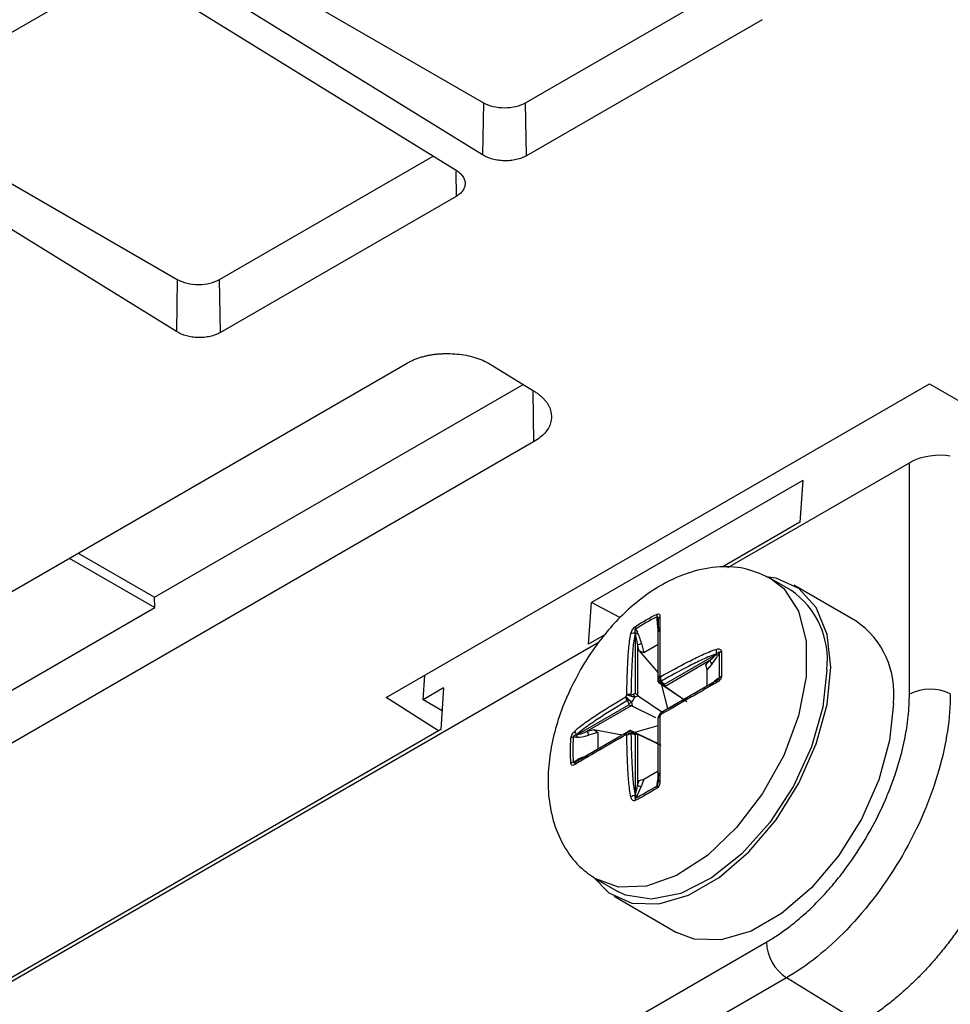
# Model space of a CAD drawing. Header units: millimetres. Extents: x -155 to 1130, y -373 to 1265.
# Tile 30 of 198: x 972 to 1004, y -258 to -225. Entities that reach past the tile are written whole.
import ezdxf

# ---------------------------------------------------------------- set-up
doc = ezdxf.new("R2010")
doc.units = ezdxf.units.MM

msp = doc.modelspace()

# ---------------------------------------------------------------- linework, layer by layer
at = {"color": 7, "linetype": 'Continuous', "lineweight": 25}
for p, q in [((977.983, -221.509), (988.068, -227.324)), ((988.041, -229.097), (977.576, -222.633)), ((967.182, -227.745), (975.186, -223.124)), ((976.674, -223.154), (987.14, -229.617)), ((989.503, -227.324), (996.756, -223.136)), ((997.534, -224.506), (989.53, -229.127)), ((967.589, -227.51), (977.673, -233.324)), ((988.068, -227.324), (988.041, -229.097)), ((989.53, -229.127), (989.503, -227.324)), ((977.647, -235.097), (967.182, -228.634)), ((979.108, -233.324), (986.362, -229.137)), ((987.14, -230.507), (979.135, -235.127)), ((977.673, -233.324), (977.647, -235.097)), ((979.135, -235.127), (979.108, -233.324)), ((931.717, -267.198), (985.457, -236.174)), ((988.359, -236.232), (989.772, -237.105)), ((976.9, -244.113), (989.418, -236.886)), ((984.769, -247.521), (1003.214, -236.873)), ((1003.214, -236.873), (1006.69, -238.88)), ((989.772, -238.839), (936.031, -269.862)), ((996.37, -243.109), (1002.537, -239.549)), ((1002.537, -247.406), (1002.537, -239.549)), ((998.915, -240.151), (991.744, -244.291)), ((998.915, -240.151), (998.818, -241.567)), ((998.818, -241.567), (996.176, -243.092)), ((974.303, -242.614), (976.9, -244.113)), ((974.002, -242.788), (976.905, -244.463)), ((997.711, -243.42), (997.843, -243.49)), ((998.506, -243.873), (997.843, -243.49)), ((1000.727, -244.924), (998.606, -243.7)), ((976.905, -244.463), (976.9, -244.113)), ((991.64, -245.71), (991.744, -244.291)), ((992.702, -244.806), (991.744, -244.291)), ((948.941, -260.607), (976.905, -244.463)), ((993.967, -244.918), (993.967, -244.775)), ((993.23, -245.349), (993.223, -245.337)), ((993.23, -247.383), (993.23, -245.349)), ((993.235, -245.197), (993.297, -245.304)), ((936.966, -277.402), (992.003, -245.63)), ((992.168, -245.405), (991.64, -245.71)), ((993.439, -245.683), (993.517, -246)), ((993.301, -245.711), (993.301, -247.438)), ((993.357, -245.938), (993.301, -245.711)), ((993.357, -245.938), (994, -246.679)), ((993.517, -246), (993.357, -245.938)), ((994, -245.721), (993.517, -246)), ((996.085, -245.998), (996.023, -246.105)), ((994.222, -247.067), (995.984, -246.05)), ((995.735, -246.276), (994.239, -247.139)), ((995.623, -246.405), (995.735, -246.276)), ((995.984, -246.05), (995.991, -246.038)), ((995.668, -246.564), (995.623, -246.405)), ((995.824, -246.383), (995.668, -246.564)), ((995.668, -247.121), (995.668, -246.564)), ((986.027, -247.591), (986.085, -246.761)), ((994, -246.939), (994, -246.928)), ((995.984, -246.939), (994.222, -247.956)), ((995.991, -246.935), (995.984, -246.939)), ((996.023, -246.878), (996.085, -246.843)), ((986.718, -247.192), (986.027, -247.591)), ((986.718, -247.192), (986.62, -248.608)), ((994.863, -247.586), (994.057, -247.042)), ((994.132, -247.058), (994.151, -247.069)), ((994.331, -247.893), (994.133, -247.093)), ((994.26, -247.159), (994.973, -247.647)), ((986.542, -248.653), (984.769, -247.521)), ((986.664, -247.972), (986.027, -247.591)), ((993.329, -247.462), (994.16, -248.024)), ((991.247, -248.785), (993.008, -247.768)), ((993.091, -247.802), (991.596, -248.665)), ((993.93, -248.205), (993.126, -247.814)), ((994.071, -248.06), (994.014, -248.159)), ((986.62, -248.608), (951.335, -268.978)), ((993.008, -248.657), (991.247, -249.674)), ((991.596, -248.665), (991.82, -248.601)), ((991.82, -248.601), (992.783, -248.787)), ((991.82, -248.601), (991.954, -248.708)), ((993.126, -248.655), (994, -249.08)), ((993.208, -248.695), (994, -248.467)), ((991.241, -248.865), (991.118, -248.865)), ((991.233, -248.785), (991.247, -248.785)), ((991.954, -248.708), (991.64, -248.798)), ((991.954, -248.708), (991.954, -249.265)), ((993.196, -248.722), (993.177, -248.711)), ((993.23, -250.819), (993.23, -248.785)), ((993.301, -248.764), (993.301, -250.491)), ((994.108, -249.145), (993.329, -248.772)), ((991.118, -249.71), (991.241, -249.639)), ((991.247, -249.674), (991.233, -249.682)), ((993.517, -250.289), (994, -250.01)), ((993.301, -250.491), (993.357, -250.329)), ((993.357, -250.329), (993.517, -250.289)), ((993.517, -250.289), (993.439, -250.515)), ((993.967, -250.511), (993.967, -250.439)), ((993.223, -250.831), (993.23, -250.819)), ((993.297, -250.826), (993.235, -250.933)), ((991.943, -253.709), (992.606, -254.092)), ((992.506, -254.265), (994.628, -255.49)), ((938.274, -290.116), (997.677, -255.823)), ((998.36, -257.033), (938.956, -291.326)), ((1000.859, -258.576), (998.36, -257.033))]:
    msp.add_line(p, q, dxfattribs=at)
at = {"color": 8, "linetype": 'Continuous', "lineweight": 25}
for p, q in [((987.127, -229.659), (987.14, -230.507)), ((989.746, -237.131), (989.772, -238.839))]:
    msp.add_line(p, q, dxfattribs=at)
at = {"color": 8, "linetype": 'Continuous', "lineweight": 25, "flags": 128}
msp.add_lwpolyline([(997.843, -243.49), (998.268, -243.819), (998.772, -244.587), (999.032, -245.606), (999.032, -246.814), (998.772, -248.134), (998.268, -249.483), (997.552, -250.776), (996.669, -251.933), (995.675, -252.881), (994.631, -253.559), (993.604, -253.926), (992.658, -253.958), (991.89, -253.677)], dxfattribs=at)
at = {"color": 7, "linetype": 'Continuous', "lineweight": 25, "flags": 128}
for points in [[(999.87, -246.492), (999.744, -245.373), (999.375, -244.463), (998.785, -243.816), (998.006, -243.469), (997.655, -243.419)], [(991.802, -253.603), (992.328, -254.149), (993.106, -254.496), (994.027, -254.523), (995.036, -254.227), (996.076, -253.627), (997.086, -252.757), (998.006, -251.667), (998.785, -250.422), (999.375, -249.092), (999.744, -247.757), (999.87, -246.492)], [(999.728, -246.574), (999.597, -247.848), (999.212, -249.193), (998.597, -250.525), (997.792, -251.76), (996.845, -252.82), (995.818, -253.639), (994.774, -254.166), (993.78, -254.367), (992.897, -254.23), (992.606, -254.092)], [(994.172, -247.027), (994.167, -247.037), (994.163, -247.046), (994.16, -247.054), (994.158, -247.061), (994.158, -247.067), (994.158, -247.072), (994.159, -247.076), (994.162, -247.078)], [(1001.991, -247.717), (1001.865, -248.981), (1001.497, -250.317), (1000.906, -251.646), (1000.128, -252.892), (999.207, -253.981), (998.197, -254.852), (997.158, -255.452), (996.148, -255.747), (995.227, -255.721), (994.628, -255.49)], [(993.209, -248.728), (993.206, -248.727), (993.202, -248.727), (993.198, -248.729), (993.193, -248.733), (993.188, -248.738), (993.182, -248.745), (993.177, -248.753), (993.171, -248.762)]]:
    msp.add_lwpolyline(points, dxfattribs=at)
at = {"color": 7, "linetype": 'Continuous', "lineweight": 25}
for centre, radius, start, end in [((996.909, -246.222), 2.841, 352.8913, 55.7966), ((994.174, -244.73), 0.211, 167.9317, 192.3778), ((993.97, -244.876), 0.0418, 266.2072, 316.2649), ((994.134, -244.895), 0.134, 121.0069, 177.3529), ((999.053, -247.364), 2.959, 353.1429, 55.545), ((993.171, -245.58), 0.248, 77.7482, 111.6123), ((993.422, -245.136), 0.196, 173.1514, 198.2602), ((993.165, -245.18), 0.182, 290.979, 316.6642), ((993.326, -245.483), 0.23, 263.6696, 299.3221), ((996.289, -245.926), 0.319, 172.0314, 200.5967), ((996.218, -246.111), 0.175, 111.6737, 139.7709), ((995.702, -246.394), 0.122, 4.9476, 74.6529), ((995.922, -246.137), 0.106, 17.3934, 54.3327), ((994.045, -246.886), 0.0452, 182.5867, 231.1342), ((994.099, -246.927), 0.0986, 180.136, 241.3089), ((993.886, -247.125), 0.387, 56.7124, 63.2768), ((994.09, -246.812), 0.145, 265.3624, 280.1981), ((996.048, -246.991), 0.0804, 135.8222, 201.1664), ((995.941, -246.868), 0.0827, 300.988, 353.0374), ((996.201, -246.963), 0.167, 106.3869, 133.9542), ((1003.245, -248.778), 1.545, 63.854, 117.3007), ((994.659, -248.465), 2.01, 148.9054, 151.0946), ((993.338, -247.919), 0.479, 134.6932, 141.3375), ((993.526, -247.593), 0.479, 158.6616, 165.3067), ((994.586, -248.422), 1.657, 146.1673, 153.8327), ((992.861, -247.59), 0.36, 14.4796, 30.664), ((993.003, -247.345), 0.359, 269.3326, 285.5234), ((992.338, -247.125), 2.01, 328.9054, 331.0946), ((991.416, -248.618), 0.248, 188.3828, 222.2505), ((991.411, -248.801), 0.23, 0.6739, 36.3356), ((992.985, -248.722), 0.0452, 68.8576, 117.4062), ((993.047, -248.748), 0.0986, 58.6902, 119.8631), ((991.158, -249.057), 0.196, 101.737, 126.8452), ((991.067, -248.813), 0.182, 343.3344, 9.0217), ((993.112, -248.465), 0.387, 236.7124, 243.2768), ((992.943, -248.799), 0.145, 19.7995, 34.625), ((991.305, -249.795), 0.134, 122.6498, 178.9903), ((991.207, -249.662), 0.0418, 343.7224, 33.7859), ((991.182, -249.912), 0.211, 107.6201, 132.0659), ((994.077, -250.405), 0.0804, 98.8253, 164.1786), ((993.387, -250.404), 0.122, 225.3494, 295.048), ((994.13, -250.551), 0.167, 166.0427, 193.6098), ((993.917, -250.373), 0.0827, 306.9611, 359.0139), ((993.275, -251.146), 0.319, 99.4036, 127.9664), ((993.4, -250.992), 0.175, 160.2273, 188.3236), ((993.274, -250.722), 0.106, 245.6652, 282.5994), ((999.22, -255.75), 1.544, 182.6952, 236.15)]:
    msp.add_arc(centre, radius, start, end, dxfattribs=at)
at = {"color": 8, "linetype": 'Continuous', "lineweight": 25}
for centre, start, end in [((993.949, -247.319), 55.0501, 71.4423), ((993.312, -248.422), 228.5471, 244.9547)]:
    msp.add_arc(centre, 0.322, start, end, dxfattribs=at)
at = {"color": 7, "linetype": 'Continuous', "lineweight": 25}
for centre, major_axis, ratio, start_param, end_param in [((1003.244, -239.74), (0.997, 0.186), 0.411575, 0.743743, 2.279633), ((994.167, -245.263), (-0.129, 0.575), 0.265637, 0.868032, 1.309723), ((994.1, -245.25), (-0.066, 0.53), 0.140996, 0.844779, 1.630177), ((993.23, -245.752), (-0.066, 0.53), 0.140996, 4.77177, 5.557168), ((993.297, -245.765), (-0.129, 0.575), 0.265637, 4.795023, 5.580421), ((995.735, -246.194), (0.35, 0.292), 0.138376, 4.597206, 5.382604), ((995.824, -246.22), (0.269, 0.359), 0.228129, 4.416833, 5.202231), ((995.735, -247.198), (0.35, 0.292), 0.138376, 0.670215, 1.455613), ((995.824, -247.224), (0.269, 0.359), 0.228129, 0.489842, 1.072122), ((994, -248.084), (-0.72, 1.247), 0.575921, 5.276062, 5.325925), ((993.999, -248.084), (1.439, 0), 0.575968, 2.13451, 2.184373), ((994, -248.084), (-0.72, 1.247), 0.575921, 0.95718, 1.007042), ((994, -248.084), (1.017, 0.587), 0.00007, 4.882945, 4.932807), ((991.596, -248.583), (0.493, 0.208), 0.141015, 3.867601, 4.652999), ((994, -248.084), (1.017, 0.587), 0.00007, 2.918642, 2.968505), ((991.64, -248.635), (0.562, 0.175), 0.265667, 3.844343, 4.629741), ((993.999, -248.084), (1.439, 0), 0.575968, 4.098813, 4.148675), ((991.64, -249.639), (0.562, 0.175), 0.265667, 1.831633, 2.273546), ((991.596, -249.588), (0.493, 0.208), 0.141015, 1.511407, 2.296805), ((994.167, -250.094), (0.176, 0.413), 0.228093, 2.209987, 2.651678), ((994.1, -250.03), (0.078, 0.449), 0.138351, 1.685956, 2.471354), ((993.23, -250.532), (0.078, 0.449), 0.138351, 4.042151, 4.827549), ((993.297, -250.596), (0.176, 0.413), 0.228093, 4.222475, 5.007873)]:
    msp.add_ellipse(centre, major_axis=major_axis, ratio=ratio, start_param=start_param, end_param=end_param, dxfattribs=at)
for points, knots in [([(988.068, -227.324), (988.163, -227.378), (988.274, -227.421), (988.52, -227.48), (988.653, -227.495), (989.05, -227.495), (989.313, -227.433), (989.503, -227.324)], [0, 0, 0, 0, 0.25, 0.25, 0.5, 0.5, 1, 1, 1, 1]), ([(989.53, -229.127), (989.504, -229.141), (989.453, -229.168), (989.369, -229.204), (989.279, -229.234), (989.152, -229.266), (988.984, -229.293), (988.777, -229.3), (988.572, -229.283), (988.377, -229.243), (988.194, -229.182), (988.092, -229.125), (988.041, -229.097)], [0, 0, 0, 0, 0.063727, 0.126819, 0.189915, 0.253652, 0.379902, 0.506251, 0.629178, 0.752128, 0.875879, 1, 1, 1, 1]), ([(987.14, -229.617), (987.164, -229.633), (987.212, -229.664), (987.274, -229.716), (987.327, -229.771), (987.386, -229.848), (987.436, -229.949), (987.455, -230.073), (987.434, -230.195), (987.372, -230.311), (987.277, -230.418), (987.185, -230.477), (987.14, -230.507)], [0, 0, 0, 0, 0.063736, 0.126836, 0.189937, 0.253674, 0.379945, 0.506288, 0.629222, 0.752149, 0.875893, 1, 1, 1, 1]), ([(977.673, -233.324), (977.768, -233.379), (977.88, -233.422), (978.125, -233.481), (978.258, -233.496), (978.655, -233.496), (978.919, -233.434), (979.108, -233.324)], [0, 0, 0, 0, 0.25, 0.25, 0.5, 0.5, 1, 1, 1, 1]), ([(979.135, -235.127), (979.11, -235.141), (979.059, -235.169), (978.974, -235.204), (978.884, -235.234), (978.758, -235.267), (978.59, -235.294), (978.382, -235.3), (978.177, -235.284), (977.982, -235.243), (977.8, -235.182), (977.698, -235.126), (977.647, -235.097)], [0, 0, 0, 0, 0.063727, 0.126819, 0.189915, 0.253652, 0.379902, 0.506251, 0.629178, 0.752128, 0.875879, 1, 1, 1, 1]), ([(985.457, -236.174), (985.495, -236.154), (985.569, -236.112), (985.688, -236.057), (985.81, -236.008), (985.936, -235.965), (986.067, -235.929), (986.201, -235.898), (986.34, -235.874), (986.482, -235.856), (986.629, -235.845), (986.779, -235.84), (986.989, -235.841), (987.253, -235.859), (987.561, -235.91), (987.849, -235.989), (988.121, -236.096), (988.279, -236.186), (988.359, -236.232)], [0, 0, 0, 0, 0.048316, 0.0954662, 0.1416764, 0.1871867, 0.2322478, 0.2771184, 0.3220603, 0.3673342, 0.4131948, 0.4598877, 0.5076453, 0.6078116, 0.7046433, 0.8006138, 0.8982616, 1, 1, 1, 1]), ([(989.772, -237.105), (989.809, -237.128), (989.88, -237.174), (989.976, -237.247), (990.063, -237.322), (990.139, -237.399), (990.204, -237.478), (990.26, -237.559), (990.304, -237.643), (990.339, -237.729), (990.363, -237.817), (990.377, -237.907), (990.381, -238.032), (990.36, -238.19), (990.285, -238.372), (990.162, -238.542), (989.992, -238.701), (989.846, -238.792), (989.772, -238.839)], [0, 0, 0, 0, 0.048323, 0.095479, 0.141694, 0.187206, 0.232267, 0.277136, 0.322075, 0.367343, 0.413196, 0.45988, 0.507627, 0.607796, 0.704631, 0.800606, 0.898257, 1, 1, 1, 1]), ([(997.843, -243.49), (997.581, -243.367), (997.032, -243.11), (996.087, -243.043), (995.103, -243.226), (994.165, -243.641), (993.367, -244.185), (992.717, -244.772), (992.153, -245.398), (991.708, -245.997), (991.456, -246.418), (991.368, -246.565)], [0, 0, 0, 0, 0.118967, 0.249612, 0.385398, 0.518489, 0.646871, 0.745004, 0.832809, 0.941722, 1, 1, 1, 1]), ([(993.967, -244.685), (994.004, -244.667), (994.033, -244.672), (994.062, -244.713), (994.066, -244.744), (994.065, -244.78)], [0, 0, 0, 0, 0.5, 0.5, 1, 1, 1, 1]), ([(994, -244.889), (994, -244.872), (994, -244.855), (993.999, -244.838), (993.998, -244.828), (993.997, -244.819), (993.996, -244.809), (993.995, -244.8), (993.994, -244.792), (993.991, -244.784), (993.99, -244.781), (993.989, -244.778), (993.988, -244.775), (993.986, -244.773), (993.985, -244.77), (993.982, -244.769), (993.981, -244.768), (993.98, -244.768), (993.979, -244.768), (993.977, -244.768), (993.976, -244.768), (993.974, -244.769), (993.973, -244.769), (993.972, -244.77), (993.971, -244.771), (993.969, -244.772), (993.968, -244.774), (993.967, -244.775)], [0, 0, 0, 0, 0.0000559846, 0.0000559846, 0.0000559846, 0.0000899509, 0.0000899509, 0.0000899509, 0.0001215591, 0.0001215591, 0.0001215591, 0.0001341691, 0.0001341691, 0.0001341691, 0.0001469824, 0.0001469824, 0.0001469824, 0.00015357, 0.00015357, 0.00015357, 0.0001602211, 0.0001602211, 0.0001602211, 0.0001662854, 0.0001662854, 0.0001662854, 0.000171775, 0.000171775, 0.000171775, 0.000171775]), ([(994, -246.888), (994, -246.543), (994, -246.2), (994, -245.694), (994, -245.527), (994, -245.281), (994, -245.199), (994, -245.039), (994, -244.96), (994, -244.889)], [0, 0, 0, 0, 0.5, 0.5, 0.75, 0.75, 0.875, 0.875, 1, 1, 1, 1]), ([(994.065, -244.78), (994.064, -244.852), (994.062, -244.931), (994.061, -245.092), (994.061, -245.173), (994.061, -245.419), (994.06, -245.586), (994.06, -246.092), (994.06, -246.434), (994.06, -246.779)], [0, 0, 0, 0, 0.125, 0.125, 0.25, 0.25, 0.5, 0.5, 1, 1, 1, 1]), ([(992.938, -247.427), (992.943, -247.079), (992.952, -246.731), (992.979, -246.211), (992.99, -246.037), (993.014, -245.778), (993.023, -245.691), (993.045, -245.519), (993.058, -245.433), (993.079, -245.349)], [0, 0, 0, 0, 0.5, 0.5, 0.75, 0.75, 0.875, 0.875, 1, 1, 1, 1]), ([(993.079, -245.349), (993.089, -245.308), (993.105, -245.265), (993.155, -245.179), (993.191, -245.136), (993.227, -245.113)], [0, 0, 0, 0, 0.5, 0.5, 1, 1, 1, 1]), ([(993.223, -245.337), (993.2, -245.422), (993.187, -245.508), (993.165, -245.682), (993.155, -245.768), (993.132, -246.028), (993.121, -246.202), (993.094, -246.723), (993.085, -247.071), (993.08, -247.419)], [0, 0, 0, 0, 0.125, 0.125, 0.25, 0.25, 0.5, 0.5, 1, 1, 1, 1]), ([(993.235, -245.197), (993.233, -245.198), (993.231, -245.198), (993.229, -245.199), (993.228, -245.2), (993.226, -245.201), (993.225, -245.202), (993.223, -245.203), (993.222, -245.205), (993.22, -245.207), (993.219, -245.209), (993.218, -245.211), (993.217, -245.214), (993.215, -245.218), (993.214, -245.223), (993.213, -245.227), (993.211, -245.24), (993.211, -245.253), (993.212, -245.266), (993.213, -245.291), (993.218, -245.314), (993.223, -245.337)], [0, 0, 0, 0, 0.0000080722, 0.0000080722, 0.0000080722, 0.0000144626, 0.0000144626, 0.0000144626, 0.0000208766, 0.0000208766, 0.0000208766, 0.0000289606, 0.0000289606, 0.0000289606, 0.0000429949, 0.0000429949, 0.0000429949, 0.0000864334, 0.0000864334, 0.0000864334, 0.0001732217, 0.0001732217, 0.0001732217, 0.0001732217]), ([(994.098, -246.801), (994.402, -246.632), (994.707, -246.466), (995.172, -246.228), (995.328, -246.151), (995.565, -246.042), (995.645, -246.006), (995.806, -245.939), (995.888, -245.906), (995.973, -245.882)], [0, 0, 0, 0, 0.5, 0.5, 0.75, 0.75, 0.875, 0.875, 1, 1, 1, 1]), ([(995.973, -245.882), (996.014, -245.87), (996.056, -245.864), (996.126, -245.881), (996.152, -245.907), (996.154, -245.948)], [0, 0, 0, 0, 0.5, 0.5, 1, 1, 1, 1]), ([(996.085, -245.998), (996.085, -245.995), (996.085, -245.993), (996.085, -245.99), (996.085, -245.989), (996.085, -245.987), (996.084, -245.985), (996.084, -245.984), (996.083, -245.983), (996.082, -245.982), (996.081, -245.981), (996.08, -245.98), (996.078, -245.98), (996.076, -245.979), (996.073, -245.98), (996.07, -245.98), (996.061, -245.983), (996.052, -245.988), (996.043, -245.994), (996.025, -246.007), (996.008, -246.022), (995.991, -246.038)], [0, 0, 0, 0, 0.0000080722, 0.0000080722, 0.0000080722, 0.0000144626, 0.0000144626, 0.0000144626, 0.0000208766, 0.0000208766, 0.0000208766, 0.0000289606, 0.0000289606, 0.0000289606, 0.0000429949, 0.0000429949, 0.0000429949, 0.0000864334, 0.0000864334, 0.0000864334, 0.0001732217, 0.0001732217, 0.0001732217, 0.0001732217]), ([(995.991, -246.038), (995.906, -246.061), (995.824, -246.092), (995.663, -246.159), (995.583, -246.195), (995.346, -246.304), (995.19, -246.382), (994.725, -246.619), (994.42, -246.785), (994.116, -246.955)], [0, 0, 0, 0, 0.125, 0.125, 0.25, 0.25, 0.5, 0.5, 1, 1, 1, 1]), ([(991.368, -246.565), (991.147, -246.988), (990.84, -247.577), (990.539, -248.47), (990.356, -249.208), (990.252, -250.07), (990.271, -250.945), (990.448, -251.827), (990.818, -252.653), (991.331, -253.301), (991.763, -253.589), (991.943, -253.709)], [0, 0, 0, 0, 0.162164, 0.225389, 0.328375, 0.432998, 0.544858, 0.662439, 0.786081, 0.910466, 1, 1, 1, 1]), ([(994, -246.928), (994, -246.927), (994, -246.926), (994, -246.924), (994, -246.921), (994, -246.916), (994, -246.908), (994, -246.903), (994, -246.896), (994, -246.888)], [0, 0, 0, 0, 0.00001656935, 0.00001656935, 0.00001656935, 0.0000626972, 0.0000626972, 0.0000626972, 0.00009432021, 0.00009432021, 0.00009432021, 0.00009432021]), ([(994.029, -247.018), (994.02, -247.008), (994.013, -246.996), (994.008, -246.984), (994.003, -246.97), (994, -246.955), (994, -246.941), (994, -246.94), (994, -246.94), (994, -246.939)], [0, 0, 0, 0, 0.00004221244, 0.00004221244, 0.00004221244, 0.00008891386, 0.00008891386, 0.00008891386, 0.00009100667, 0.00009100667, 0.00009100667, 0.00009100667]), ([(995.973, -247.02), (995.888, -247.068), (995.806, -247.113), (995.645, -247.205), (995.565, -247.251), (995.328, -247.388), (995.172, -247.477), (994.707, -247.745), (994.402, -247.921), (994.098, -248.097)], [0, 0, 0, 0, 0.125, 0.125, 0.25, 0.25, 0.5, 0.5, 1, 1, 1, 1]), ([(994.116, -248.017), (994.42, -247.842), (994.725, -247.665), (995.19, -247.397), (995.346, -247.307), (995.583, -247.17), (995.663, -247.124), (995.824, -247.031), (995.906, -246.984), (995.991, -246.935)], [0, 0, 0, 0, 0.5, 0.5, 0.75, 0.75, 0.875, 0.875, 1, 1, 1, 1]), ([(994.116, -246.955), (994.119, -246.965), (994.124, -246.974), (994.13, -246.983), (994.138, -246.996), (994.149, -247.007), (994.16, -247.017), (994.164, -247.02), (994.168, -247.024), (994.172, -247.027)], [0, 0, 0, 0, 0.00003129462, 0.00003129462, 0.00003129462, 0.00007694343, 0.00007694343, 0.00007694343, 0.00009334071, 0.00009334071, 0.00009334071, 0.00009334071]), ([(996.154, -246.803), (996.152, -246.846), (996.126, -246.895), (996.056, -246.969), (996.014, -246.997), (995.973, -247.02)], [0, 0, 0, 0, 0.5, 0.5, 1, 1, 1, 1]), ([(995.991, -246.935), (996.002, -246.929), (996.013, -246.922), (996.025, -246.914), (996.032, -246.909), (996.039, -246.904), (996.046, -246.899), (996.052, -246.894), (996.059, -246.888), (996.066, -246.882), (996.068, -246.879), (996.071, -246.876), (996.073, -246.873), (996.076, -246.87), (996.078, -246.867), (996.08, -246.863), (996.082, -246.861), (996.082, -246.859), (996.083, -246.857), (996.084, -246.855), (996.085, -246.853), (996.085, -246.851), (996.085, -246.849), (996.085, -246.848), (996.085, -246.846), (996.085, -246.845), (996.085, -246.844), (996.085, -246.843)], [0, 0, 0, 0, 0.0000559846, 0.0000559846, 0.0000559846, 0.0000899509, 0.0000899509, 0.0000899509, 0.0001215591, 0.0001215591, 0.0001215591, 0.0001341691, 0.0001341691, 0.0001341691, 0.0001469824, 0.0001469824, 0.0001469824, 0.00015357, 0.00015357, 0.00015357, 0.0001602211, 0.0001602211, 0.0001602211, 0.0001662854, 0.0001662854, 0.0001662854, 0.000171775, 0.000171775, 0.000171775, 0.000171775]), ([(994.239, -247.139), (994.234, -247.131), (994.23, -247.121), (994.228, -247.11), (994.225, -247.098), (994.223, -247.084), (994.222, -247.069), (994.222, -247.069), (994.222, -247.068), (994.222, -247.067)], [0, 0, 0, 0, 0.00004221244, 0.00004221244, 0.00004221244, 0.00008891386, 0.00008891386, 0.00008891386, 0.00009100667, 0.00009100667, 0.00009100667, 0.00009100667]), ([(991.171, -248.654), (991.233, -248.593), (991.301, -248.539), (991.439, -248.434), (991.51, -248.383), (991.723, -248.233), (991.867, -248.136), (992.305, -247.853), (992.601, -247.671), (992.9, -247.493)], [0, 0, 0, 0, 0.125, 0.125, 0.25, 0.25, 0.5, 0.5, 1, 1, 1, 1]), ([(992.964, -247.62), (992.665, -247.798), (992.368, -247.98), (991.93, -248.263), (991.786, -248.36), (991.572, -248.51), (991.502, -248.562), (991.363, -248.667), (991.295, -248.723), (991.233, -248.785)], [0, 0, 0, 0, 0.5, 0.5, 0.75, 0.75, 0.875, 0.875, 1, 1, 1, 1]), ([(992.998, -247.705), (992.998, -247.699), (992.997, -247.694), (992.996, -247.689), (992.993, -247.674), (992.988, -247.659), (992.982, -247.646), (992.977, -247.636), (992.971, -247.627), (992.964, -247.62)], [0, 0, 0, 0, 0.00001656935, 0.00001656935, 0.00001656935, 0.0000626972, 0.0000626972, 0.0000626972, 0.00009432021, 0.00009432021, 0.00009432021, 0.00009432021]), ([(993.08, -247.419), (993.09, -247.422), (993.101, -247.422), (993.111, -247.421), (993.126, -247.42), (993.141, -247.417), (993.156, -247.412), (993.161, -247.41), (993.166, -247.408), (993.171, -247.406)], [0, 0, 0, 0, 0.00003129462, 0.00003129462, 0.00003129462, 0.00007694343, 0.00007694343, 0.00007694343, 0.00009334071, 0.00009334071, 0.00009334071, 0.00009334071]), ([(993.301, -247.438), (993.293, -247.43), (993.285, -247.422), (993.276, -247.414), (993.265, -247.405), (993.254, -247.397), (993.243, -247.39), (993.239, -247.388), (993.236, -247.386), (993.232, -247.384), (993.231, -247.384), (993.231, -247.384), (993.23, -247.383)], [0, 0, 0, 0, 0.00003541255, 0.00003541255, 0.00003541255, 0.0000763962, 0.0000763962, 0.0000763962, 0.00008898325, 0.00008898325, 0.00008898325, 0.00009107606, 0.00009107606, 0.00009107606, 0.00009107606]), ([(997.677, -255.823), (997.742, -255.785), (997.87, -255.709), (998.061, -255.585), (998.252, -255.453), (998.443, -255.312), (998.725, -255.091), (999.096, -254.77), (999.545, -254.324), (999.977, -253.839), (1000.522, -253.146), (1001.141, -252.203), (1001.647, -251.196), (1001.973, -250.376), (1002.177, -249.761), (1002.337, -249.15), (1002.439, -248.616), (1002.499, -248.159), (1002.531, -247.775), (1002.535, -247.529), (1002.537, -247.406)], [0, 0, 0, 0, 0.0251841, 0.0503267, 0.0754669, 0.100644, 0.125897, 0.1883661, 0.2506755, 0.3132146, 0.3759892, 0.5004288, 0.6256075, 0.6880961, 0.7504461, 0.8127341, 0.8752831, 0.9169103, 0.9584237, 1, 1, 1, 1]), ([(1003.926, -247.392), (1003.926, -248.202), (1003.649, -250.041), (1002.409, -252.943), (1000.516, -255.468), (999.061, -256.628), (998.36, -257.033)], [0, 0, 0, 0, 0.240049, 0.5, 0.759962, 1, 1, 1, 1]), ([(993.091, -247.802), (993.078, -247.799), (993.064, -247.795), (993.051, -247.789), (993.037, -247.784), (993.023, -247.777), (993.01, -247.769), (993.009, -247.769), (993.009, -247.768), (993.008, -247.768)], [0, 0, 0, 0, 0.00004221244, 0.00004221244, 0.00004221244, 0.00008891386, 0.00008891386, 0.00008891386, 0.00009100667, 0.00009100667, 0.00009100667, 0.00009100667]), ([(994.116, -248.019), (994.109, -248.023), (994.092, -248.032), (994.082, -248.05), (994.075, -248.061)], [0, 0, 0, 0, 0.38629, 1, 1, 1, 1]), ([(994.172, -247.985), (994.168, -247.987), (994.164, -247.99), (994.16, -247.992), (994.149, -247.998), (994.138, -248.005), (994.13, -248.009), (994.124, -248.013), (994.119, -248.016), (994.116, -248.017)], [0, 0, 0, 0, 0.00001656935, 0.00001656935, 0.00001656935, 0.0000626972, 0.0000626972, 0.0000626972, 0.00009432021, 0.00009432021, 0.00009432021, 0.00009432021]), ([(994, -250.383), (994, -250.285), (994, -250.19), (994, -250.004), (994, -249.912), (994, -249.639), (994, -249.459), (994, -248.922), (994, -248.569), (994, -248.218)], [0, 0, 0, 0, 0.125, 0.125, 0.25, 0.25, 0.5, 0.5, 1, 1, 1, 1]), ([(994.017, -248.161), (994.011, -248.172), (994.001, -248.19), (994.002, -248.21), (994.002, -248.218)], [0, 0, 0, 0, 0.603566, 1, 1, 1, 1]), ([(994.06, -248.163), (994.06, -248.514), (994.06, -248.866), (994.06, -249.403), (994.061, -249.583), (994.061, -249.856), (994.061, -249.948), (994.062, -250.134), (994.064, -250.228), (994.065, -250.325)], [0, 0, 0, 0, 0.5, 0.5, 0.75, 0.75, 0.875, 0.875, 1, 1, 1, 1]), ([(991.04, -248.9), (991.043, -248.857), (991.062, -248.804), (991.112, -248.719), (991.141, -248.683), (991.171, -248.654)], [0, 0, 0, 0, 0.5, 0.5, 1, 1, 1, 1]), ([(991.233, -249.682), (991.295, -249.646), (991.363, -249.607), (991.502, -249.527), (991.572, -249.486), (991.786, -249.363), (991.93, -249.279), (992.368, -249.026), (992.665, -248.855), (992.964, -248.682)], [0, 0, 0, 0, 0.125, 0.125, 0.25, 0.25, 0.5, 0.5, 1, 1, 1, 1]), ([(992.964, -248.682), (992.971, -248.678), (992.977, -248.675), (992.982, -248.672), (992.988, -248.668), (992.993, -248.666), (992.996, -248.664), (992.997, -248.663), (992.998, -248.663), (992.998, -248.662)], [0, 0, 0, 0, 0.00003129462, 0.00003129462, 0.00003129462, 0.00007694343, 0.00007694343, 0.00007694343, 0.00009334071, 0.00009334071, 0.00009334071, 0.00009334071]), ([(993.091, -248.643), (993.08, -248.64), (993.069, -248.64), (993.058, -248.641), (993.045, -248.642), (993.032, -248.645), (993.021, -248.651), (993.017, -248.652), (993.013, -248.654), (993.01, -248.656), (993.009, -248.656), (993.009, -248.656), (993.008, -248.657)], [0, 0, 0, 0, 0.00003541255, 0.00003541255, 0.00003541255, 0.0000763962, 0.0000763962, 0.0000763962, 0.00008898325, 0.00008898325, 0.00008898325, 0.00009107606, 0.00009107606, 0.00009107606, 0.00009107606]), ([(991.233, -248.785), (991.218, -248.789), (991.203, -248.794), (991.189, -248.8), (991.18, -248.804), (991.171, -248.807), (991.162, -248.812), (991.154, -248.816), (991.146, -248.821), (991.138, -248.827), (991.134, -248.829), (991.131, -248.831), (991.128, -248.834), (991.125, -248.837), (991.123, -248.84), (991.12, -248.844), (991.119, -248.846), (991.118, -248.848), (991.117, -248.85), (991.117, -248.852), (991.116, -248.854), (991.116, -248.856), (991.116, -248.858), (991.116, -248.859), (991.116, -248.861), (991.117, -248.863), (991.117, -248.864), (991.118, -248.865)], [0, 0, 0, 0, 0.0000559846, 0.0000559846, 0.0000559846, 0.0000899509, 0.0000899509, 0.0000899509, 0.0001215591, 0.0001215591, 0.0001215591, 0.0001341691, 0.0001341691, 0.0001341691, 0.0001469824, 0.0001469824, 0.0001469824, 0.00015357, 0.00015357, 0.00015357, 0.0001602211, 0.0001602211, 0.0001602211, 0.0001662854, 0.0001662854, 0.0001662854, 0.000171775, 0.000171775, 0.000171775, 0.000171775]), ([(992.9, -248.789), (992.601, -248.961), (992.305, -249.132), (991.867, -249.385), (991.723, -249.469), (991.51, -249.592), (991.439, -249.633), (991.301, -249.714), (991.233, -249.755), (991.171, -249.793)], [0, 0, 0, 0, 0.5, 0.5, 0.75, 0.75, 0.875, 0.875, 1, 1, 1, 1]), ([(993.079, -250.895), (993.058, -250.809), (993.045, -250.721), (993.023, -250.548), (993.014, -250.461), (992.99, -250.201), (992.979, -250.027), (992.952, -249.506), (992.943, -249.158), (992.938, -248.811)], [0, 0, 0, 0, 0.125, 0.125, 0.25, 0.25, 0.5, 0.5, 1, 1, 1, 1]), ([(993.171, -248.762), (993.166, -248.76), (993.161, -248.758), (993.156, -248.756), (993.141, -248.752), (993.126, -248.748), (993.111, -248.747), (993.101, -248.746), (993.09, -248.747), (993.08, -248.749)], [0, 0, 0, 0, 0.00001656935, 0.00001656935, 0.00001656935, 0.0000626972, 0.0000626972, 0.0000626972, 0.00009432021, 0.00009432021, 0.00009432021, 0.00009432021]), ([(993.08, -248.749), (993.085, -249.097), (993.094, -249.445), (993.121, -249.966), (993.132, -250.14), (993.155, -250.4), (993.165, -250.487), (993.187, -250.66), (993.2, -250.746), (993.223, -250.831)], [0, 0, 0, 0, 0.5, 0.5, 0.75, 0.75, 0.875, 0.875, 1, 1, 1, 1]), ([(993.301, -248.764), (993.292, -248.763), (993.281, -248.765), (993.27, -248.768), (993.258, -248.772), (993.245, -248.777), (993.232, -248.784), (993.231, -248.784), (993.231, -248.785), (993.23, -248.785)], [0, 0, 0, 0, 0.00004221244, 0.00004221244, 0.00004221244, 0.00008891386, 0.00008891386, 0.00008891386, 0.00009100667, 0.00009100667, 0.00009100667, 0.00009100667]), ([(1006.513, -248.784), (1006.512, -248.863), (1006.511, -249.02), (1006.499, -249.26), (1006.482, -249.502), (1006.456, -249.746), (1006.425, -249.992), (1006.386, -250.239), (1006.341, -250.487), (1006.289, -250.737), (1006.231, -250.986), (1006.167, -251.236), (1006.097, -251.485), (1006.021, -251.734), (1005.94, -251.982), (1005.853, -252.229), (1005.761, -252.474), (1005.664, -252.718), (1005.562, -252.96), (1005.455, -253.2), (1005.344, -253.437), (1005.229, -253.671), (1005.109, -253.903), (1004.986, -254.132), (1004.819, -254.426), (1004.603, -254.785), (1004.33, -255.205), (1004.04, -255.615), (1003.734, -256.015), (1003.414, -256.402), (1003.08, -256.775), (1002.733, -257.13), (1002.375, -257.467), (1002.007, -257.783), (1001.631, -258.075), (1001.247, -258.344), (1000.989, -258.499), (1000.859, -258.576)], [0, 0, 0, 0, 0.022891, 0.045678, 0.068359, 0.090936, 0.113408, 0.135775, 0.158037, 0.180195, 0.202248, 0.224196, 0.24604, 0.26778, 0.289415, 0.310945, 0.332372, 0.353694, 0.374911, 0.396025, 0.417035, 0.43794, 0.458741, 0.479439, 0.500033, 0.539589, 0.579527, 0.619847, 0.66055, 0.701637, 0.743107, 0.78496, 0.827199, 0.869821, 0.912829, 0.956222, 1, 1, 1, 1]), ([(991.118, -249.71), (991.117, -249.712), (991.116, -249.715), (991.116, -249.717), (991.116, -249.719), (991.116, -249.72), (991.116, -249.721), (991.117, -249.723), (991.118, -249.724), (991.118, -249.725), (991.12, -249.726), (991.121, -249.727), (991.123, -249.727), (991.126, -249.728), (991.129, -249.728), (991.132, -249.727), (991.143, -249.726), (991.154, -249.722), (991.165, -249.717), (991.187, -249.707), (991.21, -249.695), (991.233, -249.682)], [0, 0, 0, 0, 0.0000080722, 0.0000080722, 0.0000080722, 0.0000144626, 0.0000144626, 0.0000144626, 0.0000208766, 0.0000208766, 0.0000208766, 0.0000289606, 0.0000289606, 0.0000289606, 0.0000429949, 0.0000429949, 0.0000429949, 0.0000864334, 0.0000864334, 0.0000864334, 0.0001732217, 0.0001732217, 0.0001732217, 0.0001732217]), ([(991.171, -249.793), (991.141, -249.811), (991.112, -249.824), (991.062, -249.819), (991.043, -249.796), (991.04, -249.755)], [0, 0, 0, 0, 0.5, 0.5, 1, 1, 1, 1]), ([(994.065, -250.325), (994.066, -250.372), (994.062, -250.422), (994.033, -250.52), (994.004, -250.567), (993.967, -250.59)], [0, 0, 0, 0, 0.5, 0.5, 1, 1, 1, 1]), ([(993.967, -250.511), (993.969, -250.51), (993.97, -250.509), (993.972, -250.508), (993.974, -250.507), (993.975, -250.506), (993.976, -250.505), (993.978, -250.503), (993.979, -250.502), (993.98, -250.5), (993.982, -250.498), (993.983, -250.496), (993.984, -250.493), (993.986, -250.489), (993.988, -250.485), (993.989, -250.481), (993.993, -250.468), (993.995, -250.457), (993.997, -250.446), (994, -250.423), (994, -250.403), (994, -250.383)], [0, 0, 0, 0, 0.0000080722, 0.0000080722, 0.0000080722, 0.0000144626, 0.0000144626, 0.0000144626, 0.0000208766, 0.0000208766, 0.0000208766, 0.0000289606, 0.0000289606, 0.0000289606, 0.0000429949, 0.0000429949, 0.0000429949, 0.0000864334, 0.0000864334, 0.0000864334, 0.0001732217, 0.0001732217, 0.0001732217, 0.0001732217]), ([(993.227, -251.017), (993.191, -251.037), (993.155, -251.027), (993.105, -250.975), (993.089, -250.936), (993.079, -250.895)], [0, 0, 0, 0, 0.5, 0.5, 1, 1, 1, 1]), ([(993.223, -250.831), (993.22, -250.846), (993.217, -250.861), (993.214, -250.876), (993.213, -250.885), (993.212, -250.893), (993.211, -250.902), (993.211, -250.91), (993.211, -250.917), (993.212, -250.924), (993.212, -250.927), (993.213, -250.93), (993.214, -250.932), (993.215, -250.934), (993.216, -250.937), (993.218, -250.938), (993.219, -250.938), (993.221, -250.939), (993.222, -250.939), (993.223, -250.939), (993.225, -250.939), (993.227, -250.938), (993.228, -250.938), (993.23, -250.937), (993.231, -250.936), (993.233, -250.935), (993.234, -250.934), (993.235, -250.933)], [0, 0, 0, 0, 0.0000559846, 0.0000559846, 0.0000559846, 0.0000899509, 0.0000899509, 0.0000899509, 0.0001215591, 0.0001215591, 0.0001215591, 0.0001341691, 0.0001341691, 0.0001341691, 0.0001469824, 0.0001469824, 0.0001469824, 0.00015357, 0.00015357, 0.00015357, 0.0001602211, 0.0001602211, 0.0001602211, 0.0001662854, 0.0001662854, 0.0001662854, 0.000171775, 0.000171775, 0.000171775, 0.000171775])]:
    msp.add_open_spline(points, degree=3, knots=knots, dxfattribs=at)
for points in [[(993.227, -245.113), (993.469, -244.952), (993.716, -244.81), (993.967, -244.685)], [(993.967, -244.775), (993.719, -244.898), (993.475, -245.038), (993.235, -245.197)], [(996.085, -246.843), (996.094, -246.551), (996.094, -246.269), (996.085, -245.998)], [(996.154, -245.948), (996.162, -246.223), (996.162, -246.508), (996.154, -246.803)], [(994, -246.888), (994, -246.849), (994.022, -246.81), (994.06, -246.779)], [(994.017, -246.921), (994.012, -246.874), (994.028, -246.822), (994.06, -246.779)], [(994.017, -246.921), (994.021, -246.966), (994.035, -246.997), (994.051, -247.014)], [(994.057, -247.042), (994.048, -247.036), (994.038, -247.028), (994.029, -247.018)], [(994.051, -247.014), (994.053, -247.021), (994.055, -247.031), (994.057, -247.042)], [(994.079, -246.957), (994.068, -246.906), (994.076, -246.849), (994.098, -246.801)], [(994.162, -247.078), (994.121, -247.047), (994.089, -247.005), (994.079, -246.957)], [(994.116, -246.955), (994.096, -246.905), (994.09, -246.848), (994.098, -246.801)], [(994.26, -247.159), (994.228, -247.131), (994.195, -247.104), (994.162, -247.078)], [(994.239, -247.139), (994.244, -247.146), (994.251, -247.153), (994.26, -247.159)], [(993.001, -247.579), (992.958, -247.547), (992.921, -247.516), (992.9, -247.493)], [(992.964, -247.62), (992.931, -247.577), (992.907, -247.531), (992.9, -247.493)], [(993.08, -247.419), (993.026, -247.412), (992.975, -247.415), (992.938, -247.427)], [(993.063, -247.472), (993.014, -247.45), (992.969, -247.433), (992.938, -247.427)], [(993.001, -247.579), (993.043, -247.609), (993.076, -247.65), (993.099, -247.692)], [(993.209, -247.5), (993.162, -247.501), (993.11, -247.493), (993.063, -247.472)], [(993.329, -247.462), (993.288, -247.474), (993.248, -247.486), (993.209, -247.5)], [(993.301, -247.438), (993.31, -247.448), (993.319, -247.456), (993.329, -247.462)], [(993.126, -247.814), (993.116, -247.809), (993.104, -247.804), (993.091, -247.802)], [(993.099, -247.692), (993.106, -247.732), (993.115, -247.773), (993.126, -247.814)], [(994.116, -248.017), (994.096, -248.029), (994.09, -248.058), (994.098, -248.097)], [(994, -248.218), (994, -248.195), (994.022, -248.175), (994.06, -248.163)], [(993.001, -248.68), (992.958, -248.7), (992.921, -248.74), (992.9, -248.789)], [(992.964, -248.682), (992.931, -248.702), (992.907, -248.741), (992.9, -248.789)], [(993.099, -248.664), (993.076, -248.658), (993.043, -248.662), (993.001, -248.68)], [(993.091, -248.643), (993.104, -248.645), (993.116, -248.65), (993.126, -248.655)], [(993.126, -248.655), (993.115, -248.658), (993.106, -248.662), (993.099, -248.664)], [(991.04, -249.755), (991.022, -249.475), (991.022, -249.19), (991.04, -248.9)], [(991.118, -248.865), (991.1, -249.152), (991.1, -249.434), (991.118, -249.71)], [(993.063, -248.716), (993.014, -248.732), (992.969, -248.767), (992.938, -248.811)], [(993.08, -248.749), (993.026, -248.757), (992.975, -248.78), (992.938, -248.811)], [(993.063, -248.716), (993.11, -248.7), (993.162, -248.707), (993.209, -248.728)], [(993.209, -248.728), (993.248, -248.744), (993.288, -248.758), (993.329, -248.772)], [(993.329, -248.772), (993.319, -248.767), (993.31, -248.764), (993.301, -248.764)], [(993.967, -250.59), (993.716, -250.745), (993.469, -250.888), (993.227, -251.017)], [(993.235, -250.933), (993.475, -250.805), (993.719, -250.664), (993.967, -250.511)]]:
    msp.add_open_spline(points, degree=3, dxfattribs=at)
at = {"color": 8, "linetype": 'Continuous', "lineweight": 25}
for points, knots in [([(994.019, -248.162), (994.019, -248.16), (994.019, -248.158), (994.03, -248.158), (994.044, -248.159), (994.059, -248.163), (994.06, -248.163)], [0, 0, 0, 0, 0.278064, 0.387037, 0.975698, 1, 1, 1, 1]), ([(994.077, -248.062), (994.076, -248.063), (994.074, -248.064), (994.079, -248.074), (994.087, -248.085), (994.098, -248.096), (994.098, -248.097)], [0, 0, 0, 0, 0.277773, 0.386906, 0.975688, 1, 1, 1, 1])]:
    msp.add_open_spline(points, degree=3, knots=knots, dxfattribs=at)

doc.saveas('drawing.dxf')
